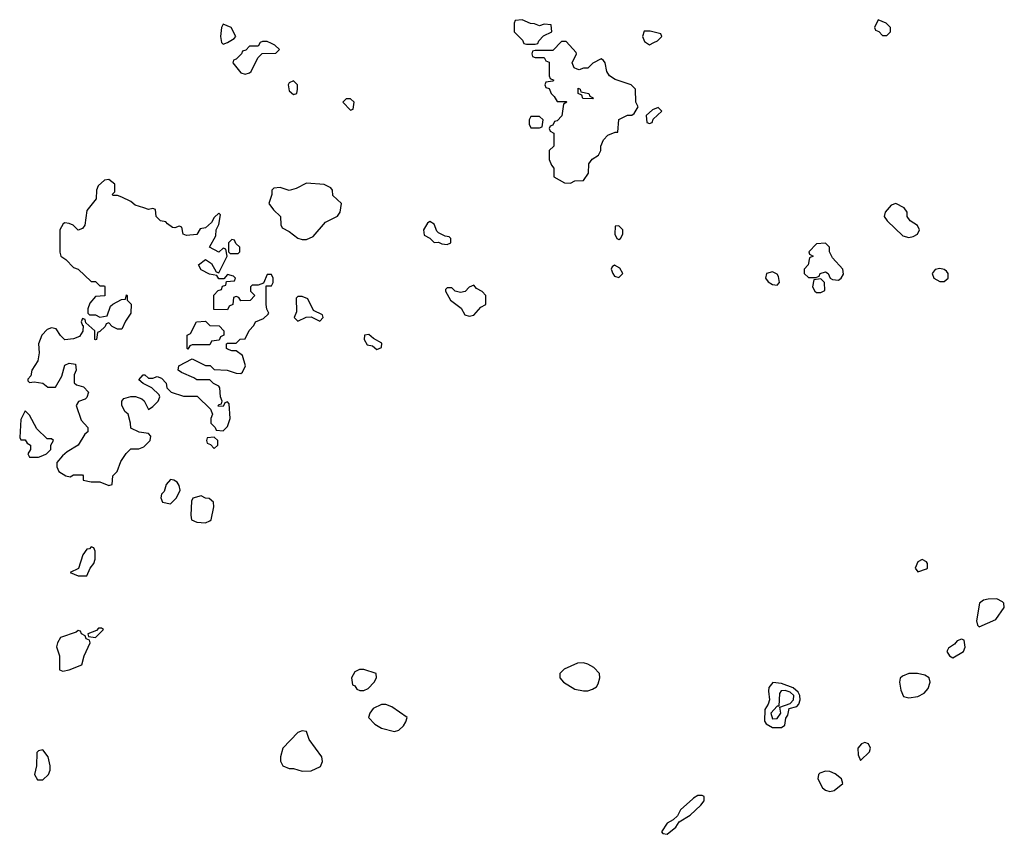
# Model space of a CAD drawing. Header units: inches. Extents: x 2789275 to 2951659, y 860290 to 1033804.
# Tile 215 of 256: x 2894065 to 2898544, y 939838 to 943546. Entities that reach past the tile are written whole.
import ezdxf

# ---------------------------------------------------------------- set-up
doc = ezdxf.new("R2010")
doc.units = ezdxf.units.IN
doc.header["$MEASUREMENT"] = 0
doc.layers.add('C8993', color=7, linetype='Continuous')
doc.layers.add('C8994', color=7, linetype='Continuous')

msp = doc.modelspace()

# ---------------------------------------------------------------- linework, layer by layer
at = {"layer": 'C8993', "color": 2, "elevation": 2}
msp.add_lwpolyline([(2897127.7, 940000), (2897071, 939950), (2897058, 939922), (2897036.8, 939903.2), (2897010, 939888.7), (2896984.7, 939850), (2896990, 939842), (2897010, 939838), (2897050, 939871.3), (2897064.7, 939895.3), (2897114.2, 939925.8), (2897164, 939970), (2897179, 939990), (2897178.5, 940000)], dxfattribs=at)
at = {"layer": 'C8994', "color": 2}
for points, elevation in [([(2896350, 943546), (2896318, 943542), (2896314, 943530), (2896314, 943490), (2896352.7, 943452.7), (2896358, 943438), (2896370, 943434), (2896410, 943434), (2896422, 943438), (2896426, 943450), (2896447.3, 943472.7), (2896486, 943490), (2896482, 943522), (2896450, 943526), (2896430, 943518), (2896407.3, 943527.3), (2896388.4, 943528.4)], 2), ([(2897970, 943546), (2897954, 943510), (2897958, 943498), (2897972.7, 943492.7), (2897990, 943474), (2898010, 943474), (2898026, 943490), (2898026, 943510), (2898006, 943530)], 2), ([(2894990, 943526), (2894982, 943510), (2894978, 943470), (2894982, 943442), (2894990, 943434), (2895010, 943442), (2895040.4, 943459.6), (2895048, 943470), (2895026, 943510)], 2), ([(2896906, 943494), (2896898, 943470), (2896907.3, 943447.3), (2896930, 943432), (2896950, 943442), (2896966, 943450), (2896986, 943470), (2896982, 943482), (2896933.6, 943493.6)], 2), ([(2895190, 943446), (2895170, 943446), (2895158, 943442), (2895150, 943426), (2895110, 943426), (2895092.7, 943407.3), (2895078, 943402), (2895074, 943390), (2895050, 943366), (2895038, 943362), (2895034, 943350), (2895070, 943304.7), (2895090, 943298), (2895110, 943304.7), (2895118, 943310), (2895147.3, 943372.7), (2895167.3, 943392.7), (2895230, 943394), (2895246, 943410), (2895226, 943430), (2895210, 943438)], 2), ([(2896550, 943446), (2896530, 943446), (2896490, 943406), (2896410, 943406), (2896398, 943402), (2896394, 943390), (2896398, 943378), (2896410, 943374), (2896450, 943374), (2896458, 943358), (2896472.7, 943352.7), (2896474, 943290), (2896478, 943278), (2896494, 943270), (2896490, 943266), (2896458, 943262), (2896454, 943250), (2896458, 943238), (2896472.7, 943232.7), (2896482, 943210), (2896496.9, 943196.9), (2896510, 943174), (2896550, 943174), (2896554, 943170), (2896538, 943162), (2896531.6, 943108.4), (2896510, 943086), (2896498, 943082), (2896490, 943066), (2896478, 943062), (2896474, 943050), (2896478, 943038), (2896494, 943030), (2896494, 942970), (2896474, 942950), (2896474, 942910), (2896483.6, 942883.6), (2896494, 942870), (2896494, 942830), (2896543.6, 942803.6), (2896570, 942802), (2896590, 942812), (2896630, 942814), (2896652.9, 942847.1), (2896654, 942890), (2896669.3, 942910.7), (2896698, 942930), (2896708, 942950), (2896708.7, 942970), (2896720.2, 942999.8), (2896740.2, 943019.8), (2896774, 943034), (2896786, 943034), (2896790, 943092), (2896830, 943111.3), (2896850, 943112), (2896860.4, 943119.6), (2896878, 943150), (2896868, 943170), (2896866, 943230), (2896846, 943250), (2896773.6, 943273.6), (2896748, 943290), (2896735.3, 943310), (2896728, 943350), (2896720.4, 943360.4), (2896710, 943368), (2896671.6, 943348.4), (2896650, 943326), (2896630, 943326), (2896610, 943318), (2896600.4, 943320.4), (2896587.3, 943327.3), (2896578, 943350), (2896598, 943390), (2896596.4, 943396.4)], 2), ([(2895310, 943268), (2895290, 943258), (2895286, 943250), (2895290, 943222), (2895310, 943204.7), (2895326, 943210), (2895328, 943230), (2895328, 943250)], 2), ([(2896670, 943186), (2896627.3, 943187.3), (2896622, 943202), (2896606, 943210), (2896606, 943234), (2896614, 943230), (2896618, 943218), (2896654, 943210), (2896658, 943198), (2896674, 943190)], 2), ([(2895570, 943186), (2895550, 943186), (2895534, 943170), (2895570, 943134), (2895582, 943138), (2895586, 943170)], 2), ([(2896970, 943146), (2896943.6, 943136.4), (2896914, 943110), (2896918, 943078), (2896930, 943074), (2896942, 943078), (2896947.3, 943092.7), (2896986, 943130)], 2), ([(2896430, 943106), (2896390, 943106), (2896382, 943090), (2896382, 943070), (2896390, 943054), (2896430, 943054), (2896442, 943058), (2896446, 943090)], 2), ([(2894470, 942818), (2894450, 942815.3), (2894422, 942790), (2894414, 942770), (2894412, 942730), (2894370, 942678), (2894361, 942610), (2894350, 942595.3), (2894330, 942588), (2894308, 942610), (2894290, 942619), (2894270, 942622), (2894262.8, 942617.2), (2894246.8, 942590), (2894247.1, 942487.1), (2894252, 942470), (2894274.8, 942454.8), (2894310, 942418), (2894331, 942411), (2894390, 942354), (2894410, 942354), (2894430, 942334), (2894450, 942334), (2894452, 942330), (2894451.3, 942288.7), (2894410, 942286), (2894383.6, 942256.4), (2894374, 942230), (2894374, 942210), (2894382, 942202), (2894410, 942202), (2894430, 942192), (2894462, 942198), (2894478, 942242), (2894488.4, 942251.6), (2894528.4, 942271.6), (2894546, 942274), (2894550, 942294), (2894554, 942290), (2894554, 942270), (2894571.1, 942251.1), (2894571, 942210), (2894546.4, 942173.6), (2894530, 942138), (2894510, 942138), (2894486, 942150), (2894470, 942166), (2894458, 942162), (2894454, 942150), (2894430, 942126), (2894418, 942122), (2894414, 942090), (2894410, 942088), (2894406, 942090), (2894406, 942130), (2894366, 942166), (2894362, 942182), (2894350, 942186), (2894344.7, 942170), (2894350, 942154), (2894354, 942154), (2894351.6, 942128.4), (2894336, 942104), (2894310, 942094), (2894270, 942088), (2894250, 942108), (2894230, 942139), (2894210, 942144), (2894190, 942136), (2894165.5, 942110), (2894150.8, 942070), (2894154, 942030), (2894146.7, 941993.3), (2894120.5, 941950), (2894114.8, 941925.2), (2894102, 941910), (2894102, 941902), (2894110, 941894), (2894130, 941898), (2894170, 941891.3), (2894192.7, 941872.7), (2894227.3, 941872.7), (2894256.4, 941923.6), (2894270, 941974), (2894290, 941982), (2894318, 941978), (2894322, 941950), (2894312, 941930), (2894312.7, 941892.7), (2894323.6, 941883.6), (2894355.3, 941875.3), (2894378, 941850), (2894370, 941826), (2894362, 941818), (2894331.6, 941808.4), (2894322, 941790), (2894343.6, 941723.6), (2894374, 941690), (2894374, 941670), (2894361, 941659), (2894330, 941608.7), (2894281, 941579), (2894259.6, 941560.4), (2894234, 941530), (2894234, 941510), (2894242, 941490), (2894274, 941470), (2894294.6, 941465.4), (2894310, 941474), (2894350, 941474), (2894354, 941470), (2894354, 941450), (2894390, 941442), (2894430, 941442), (2894470, 941426), (2894486, 941430), (2894488, 941470), (2894508, 941490), (2894524.7, 941535.3), (2894548.9, 941571.1), (2894570, 941592), (2894607.3, 941592.7), (2894630, 941602), (2894658, 941630), (2894662, 941650), (2894650, 941662), (2894608.4, 941668.4), (2894570, 941686), (2894568.7, 941710), (2894558, 941750), (2894543.2, 941763.2), (2894528.9, 941791.1), (2894528.7, 941810), (2894539, 941821), (2894570, 941831.3), (2894591.1, 941831.1), (2894619.8, 941819.8), (2894631, 941811), (2894650, 941772), (2894670, 941784.7), (2894694, 941810), (2894702, 941830), (2894699, 941839), (2894666, 941870), (2894626, 941890), (2894607.3, 941907.3), (2894626, 941930), (2894634, 941930), (2894650, 941914), (2894670, 941914), (2894690, 941922), (2894710, 941914), (2894731.6, 941891.6), (2894734, 941870), (2894754, 941850), (2894810, 941832), (2894872.7, 941832.7), (2894932.7, 941772.7), (2894942, 941750), (2894934, 941730), (2894934, 941710), (2894954, 941690), (2894958, 941678), (2894990, 941674), (2895010, 941694), (2895022, 941730), (2895018, 941798), (2895010, 941806), (2894998, 941802), (2894990, 941786), (2894967.3, 941787.3), (2894970, 941794), (2894982, 941798), (2894986, 941810), (2894978, 941830), (2894975.3, 941870), (2894970, 941878), (2894946, 941890), (2894930, 941906), (2894870, 941906), (2894856.4, 941916.4), (2894800.4, 941940.4), (2894786, 941950), (2894788, 941970), (2894850, 942002), (2894910, 941972), (2894931.6, 941971.6), (2894950, 941954), (2895008.7, 941951.3), (2895050, 941936.3), (2895070, 941934.8), (2895078.9, 941941.1), (2895092, 941970), (2895077.6, 942017.6), (2895050, 942038), (2895030, 942038), (2895010, 942046), (2895006, 942050), (2895006, 942070), (2895010, 942074), (2895050, 942074), (2895068.4, 942091.6), (2895090, 942094), (2895108.4, 942131.6), (2895130, 942154), (2895138, 942170), (2895174, 942186), (2895194.6, 942205.4), (2895198, 942210), (2895188.4, 942228.4), (2895186, 942250), (2895186, 942334), (2895210, 942334), (2895218, 942350), (2895218, 942370), (2895210, 942386), (2895190, 942386), (2895174, 942346), (2895150, 942338), (2895122, 942338), (2895114, 942330), (2895114, 942310), (2895134, 942290), (2895112.7, 942267.3), (2895070, 942266), (2895062, 942282), (2895050, 942286), (2895038, 942282), (2895034, 942250), (2895018, 942242), (2895010, 942226), (2894947.3, 942227.3), (2894947.3, 942292.7), (2894967.3, 942312.7), (2894982, 942318), (2894987.3, 942332.7), (2895002, 942338), (2895006, 942354), (2895042, 942358), (2895046, 942370), (2895038, 942378), (2895010, 942386), (2894994, 942366), (2894970, 942366), (2894962, 942382), (2894928.4, 942388.4), (2894890, 942408), (2894878, 942430), (2894910, 942454), (2894936.9, 942436.9), (2894958, 942398), (2894970, 942394), (2895008, 942470), (2895002, 942502), (2894990, 942506), (2894970, 942488), (2894928, 942510), (2894957.2, 942562.8), (2894959, 942590), (2894970, 942614), (2894978, 942658), (2894970, 942666), (2894950, 942646), (2894936.9, 942623.1), (2894910, 942598), (2894885.4, 942594.6), (2894870, 942568), (2894823.1, 942563.1), (2894808, 942570), (2894802, 942602), (2894790, 942606), (2894770, 942598), (2894760.4, 942600.4), (2894736.4, 942616.4), (2894730, 942626), (2894706, 942630), (2894686, 942650), (2894682, 942682), (2894670, 942686), (2894650, 942682), (2894628.9, 942688.9), (2894590, 942702), (2894570, 942718), (2894530, 942738), (2894510, 942746), (2894490, 942746), (2894486, 942750), (2894498, 942762), (2894498, 942798)], 2), ([(2895370, 942802), (2895322, 942778), (2895290, 942768.7), (2895250, 942782), (2895221, 942779), (2895212, 942770), (2895211.3, 942750), (2895198, 942710), (2895219.8, 942679.8), (2895251.3, 942650), (2895252.7, 942612.7), (2895258, 942598), (2895290, 942582), (2895330, 942551.3), (2895350, 942544.7), (2895370, 942544.7), (2895400.2, 942559.8), (2895455.3, 942624.7), (2895510, 942652), (2895522, 942670), (2895528.7, 942710), (2895490, 942746), (2895488, 942770), (2895480.4, 942780.4), (2895450, 942795.3)], 2), ([(2898050, 942709), (2898030, 942702), (2898002, 942670), (2897998, 942650), (2898011.3, 942630), (2898082, 942562), (2898110, 942554.8), (2898130, 942558.8), (2898148.7, 942570), (2898158, 942590), (2898148.9, 942608.9), (2898115.3, 942630), (2898102, 942650), (2898102, 942670), (2898088.7, 942690)], 2), ([(2895930, 942628), (2895919.6, 942620.4), (2895902, 942590), (2895905.4, 942565.4), (2895930, 942552), (2895950, 942532), (2895970, 942534), (2895985.4, 942525.4), (2896010, 942522), (2896026, 942530), (2896026, 942550), (2896018, 942558), (2896000.4, 942560.4), (2895970, 942575.3), (2895962.7, 942582.7), (2895950, 942615.3)], 2), ([(2896790, 942608), (2896774, 942606), (2896772, 942570), (2896782, 942550), (2896790, 942544.7), (2896798, 942550), (2896808, 942570), (2896808, 942590)], 2), ([(2895030, 942546), (2895014, 942530), (2895014, 942490), (2895022, 942482), (2895050, 942482), (2895058, 942482), (2895066, 942490), (2895066, 942510), (2895047.3, 942527.3), (2895042, 942542)], 2), ([(2897730, 942528), (2897690, 942526), (2897654, 942490), (2897658, 942478), (2897674, 942470), (2897658, 942462), (2897652, 942430), (2897634, 942410), (2897634, 942390), (2897652.7, 942372.7), (2897687.3, 942372.7), (2897702, 942378), (2897706, 942390), (2897730, 942398), (2897742, 942390), (2897752, 942370), (2897762.8, 942362.8), (2897790, 942361), (2897802, 942370), (2897812.5, 942387.5), (2897809.2, 942410), (2897762.7, 942462.7), (2897748.7, 942490), (2897748, 942510), (2897740.4, 942520.4)], 2), ([(2896770, 942428.7), (2896759.6, 942420.4), (2896756, 942410), (2896762.8, 942390), (2896770, 942378), (2896790, 942372), (2896808, 942390), (2896795.1, 942415.1)], 2), ([(2898250, 942413.2), (2898230, 942408.7), (2898216, 942390), (2898222.8, 942370), (2898250, 942354), (2898270, 942354.8), (2898289, 942370), (2898289, 942390), (2898281.2, 942401.2), (2898270, 942409)], 2), ([(2897490, 942399), (2897462, 942390), (2897458, 942370), (2897470, 942352), (2897490, 942341), (2897510, 942338), (2897522, 942350), (2897517.2, 942377.2), (2897510, 942388)], 2), ([(2897710, 942366), (2897678, 942362), (2897672, 942330), (2897682, 942310), (2897690, 942304.7), (2897710, 942304.7), (2897727.3, 942312.7), (2897726, 942350)], 2), ([(2896130, 942338), (2896110, 942328), (2896090.8, 942309.2), (2896070, 942304), (2896046, 942310), (2896030, 942326), (2896010, 942326), (2896002, 942318), (2896002, 942310), (2896024.7, 942270), (2896072.8, 942232.8), (2896090, 942202), (2896110, 942196), (2896130, 942201), (2896163.1, 942236.9), (2896186, 942250), (2896186, 942290), (2896168.4, 942308.4), (2896143.1, 942323.1)], 2), ([(2895350, 942286), (2895330, 942286), (2895322, 942278), (2895323.6, 942216.4), (2895314, 942190), (2895330, 942174), (2895368, 942192), (2895390, 942194), (2895430, 942174), (2895446, 942190), (2895442, 942202), (2895402, 942222), (2895375.3, 942275.3)], 2), ([(2894830, 942046), (2894826, 942050), (2894826, 942110), (2894842, 942118), (2894868.7, 942171.3), (2894910, 942174), (2894930, 942154), (2894972.7, 942152.7), (2894994, 942130), (2894994, 942110), (2894978, 942102), (2894972.7, 942087.3), (2894938, 942082), (2894930, 942066), (2894850, 942066), (2894838, 942062)], 2), ([(2895653.2, 942113.2), (2895634, 942110), (2895632, 942090), (2895645.4, 942065.4), (2895670, 942062), (2895690, 942044.7), (2895710, 942054), (2895712.9, 942072.9), (2895674.6, 942094.6)], 2), ([(2894090, 941766), (2894070, 941726), (2894064.7, 941644.7), (2894070, 941634), (2894090, 941634), (2894098, 941618), (2894114, 941610), (2894114, 941590), (2894102, 941570), (2894110, 941554), (2894150, 941554), (2894170, 941562), (2894186, 941570), (2894206, 941590), (2894206, 941610), (2894218, 941630), (2894210, 941638), (2894190, 941638), (2894143.1, 941683.1), (2894110, 941746)], 2), ([(2894950, 941646), (2894918, 941642), (2894914, 941630), (2894918, 941618), (2894932.7, 941612.7), (2894950, 941594), (2894966, 941610), (2894966, 941630)], 2), ([(2894750, 941453.2), (2894731.3, 941430), (2894722, 941398), (2894710, 941386), (2894707.3, 941370), (2894714, 941350), (2894750, 941342), (2894778, 941370), (2894795.3, 941404.7), (2894790, 941426), (2894780.4, 941440.4), (2894766, 941450)], 2), ([(2894890, 941378), (2894851.6, 941368.4), (2894846, 941354), (2894842.8, 941290), (2894846, 941270), (2894870, 941258.8), (2894910, 941256), (2894930, 941264.7), (2894935.3, 941270), (2894948, 941328), (2894946, 941350), (2894927.3, 941367.3), (2894910, 941368)], 2), ([(2894390, 941146), (2894382, 941138), (2894370, 941135.3), (2894352, 941110), (2894332.7, 941047.3), (2894294, 941030), (2894330, 941014), (2894370, 941014), (2894386, 941050), (2894402, 941070), (2894408.7, 941090), (2894407.3, 941127.3), (2894402, 941142)], 2), ([(2898170, 941088.7), (2898150, 941078), (2898138, 941050), (2898150, 941032), (2898190, 941046), (2898194, 941050), (2898194, 941070), (2898190, 941078)], 2), ([(2898510, 940909.2), (2898470.9, 940909.1), (2898450, 940904), (2898431.3, 940890), (2898418, 940810), (2898422, 940790), (2898430, 940782), (2898504.7, 940815.3), (2898544, 940870), (2898542, 940890), (2898536.5, 940896.5)], 2), ([(2894330, 940766), (2894322, 940758), (2894250, 940733.2), (2894236, 940710), (2894231.6, 940691.6), (2894246, 940650), (2894246, 940586), (2894261, 940581), (2894290, 940586), (2894348, 940610), (2894358, 940650), (2894386, 940710), (2894382, 940722), (2894367.3, 940727.3), (2894362, 940742), (2894346, 940750), (2894342, 940762)], 2), ([(2894436.4, 940776.4), (2894423.6, 940776.4), (2894414, 940766), (2894374, 940750), (2894378, 940738), (2894410, 940734), (2894446, 940770)], 2), ([(2898350, 940726), (2898330, 940718), (2898316.9, 940703.1), (2898290, 940686), (2898282, 940670), (2898294, 940650), (2898310, 940642), (2898358, 940670), (2898366, 940690), (2898362, 940722)], 2), ([(2896630, 940619.3), (2896603, 940617), (2896542, 940590), (2896522, 940570), (2896522, 940550), (2896538, 940530), (2896590, 940498.8), (2896630, 940490.8), (2896650, 940491), (2896670, 940498), (2896688, 940510), (2896696.4, 940523.6), (2896704, 940550), (2896702, 940570), (2896677, 940597), (2896650, 940613.2)], 2), ([(2895630, 940588), (2895610, 940588), (2895590, 940578), (2895574, 940550), (2895578, 940518), (2895590, 940514), (2895598, 940498), (2895612.7, 940492.7), (2895630, 940492), (2895650, 940502), (2895678, 940530), (2895688, 940550), (2895686, 940570)], 2), ([(2897490.5, 940529.5), (2897473, 940507), (2897470.5, 940490), (2897475.5, 940450), (2897470.2, 940430), (2897453.8, 940406.2), (2897453.6, 940353.6), (2897460.5, 940340.5), (2897490, 940323.8), (2897530, 940324), (2897545.1, 940334.9), (2897550, 940366), (2897559.2, 940380.8), (2897565.6, 940410), (2897599.9, 940420.1), (2897608.7, 940430), (2897615.1, 940450), (2897613.3, 940470), (2897605.6, 940485.6), (2897584.2, 940504.2), (2897530, 940524.4)], 2), ([(2898149.4, 940569.4), (2898110, 940569.3), (2898081.4, 940558.6), (2898070.9, 940549.1), (2898067.3, 940530), (2898073.7, 940493.7), (2898086, 940466), (2898110, 940458.8), (2898150, 940464.9), (2898180.1, 940479.9), (2898198, 940502), (2898206, 940530), (2898202, 940550), (2898182.7, 940562.7)], 2), ([(2897547.1, 940492.9), (2897529.6, 940490.4), (2897521.3, 940478.7), (2897518, 940422), (2897510, 940422), (2897481.2, 940390), (2897490, 940363.6), (2897510, 940365), (2897528.1, 940390), (2897522.9, 940417.1), (2897570, 940433.9), (2897585.6, 940450), (2897586.5, 940470), (2897570, 940485.2)], 6), ([(2895730, 940428.7), (2895710, 940428.7), (2895672, 940410), (2895658, 940390), (2895652, 940370), (2895679.8, 940339.8), (2895710, 940321), (2895770, 940306), (2895790, 940312), (2895810, 940332), (2895822, 940350), (2895828, 940370), (2895758, 940418)], 2), ([(2895350, 940308.7), (2895330, 940302), (2895262, 940230), (2895251.3, 940190), (2895251.6, 940171.6), (2895262, 940150), (2895290, 940138), (2895310, 940138), (2895350, 940124.7), (2895390, 940126.8), (2895433.2, 940146.8), (2895442, 940170), (2895439, 940190), (2895382, 940270), (2895370, 940306)], 2), ([(2894170, 940222), (2894150, 940218), (2894142, 940210), (2894141, 940150), (2894131.3, 940110), (2894146.4, 940086.4), (2894170, 940086), (2894195.3, 940110), (2894204, 940130), (2894204, 940150), (2894194, 940190)], 2), ([(2897910, 940255.3), (2897894, 940250), (2897878, 940230), (2897879.6, 940199.6), (2897890, 940174), (2897930, 940214), (2897935.3, 940230), (2897926, 940250)], 2), ([(2897730, 940126), (2897704.1, 940115.9), (2897698.8, 940110), (2897696.3, 940090), (2897717.3, 940050), (2897730, 940039.1), (2897750, 940033.4), (2897770, 940037.3), (2897808.7, 940070), (2897804, 940090), (2897774, 940114), (2897750, 940123.7)], 2)]:
    msp.add_lwpolyline(points, close=True, dxfattribs=dict(at, elevation=elevation))
at = {"layer": 'C8994', "color": 2, "elevation": 2}
msp.add_lwpolyline([(2897178.5, 940000), (2897178, 940010), (2897170, 940015.3), (2897150, 940014), (2897130, 940002), (2897127.7, 940000)], dxfattribs=at)

doc.saveas('drawing.dxf')
